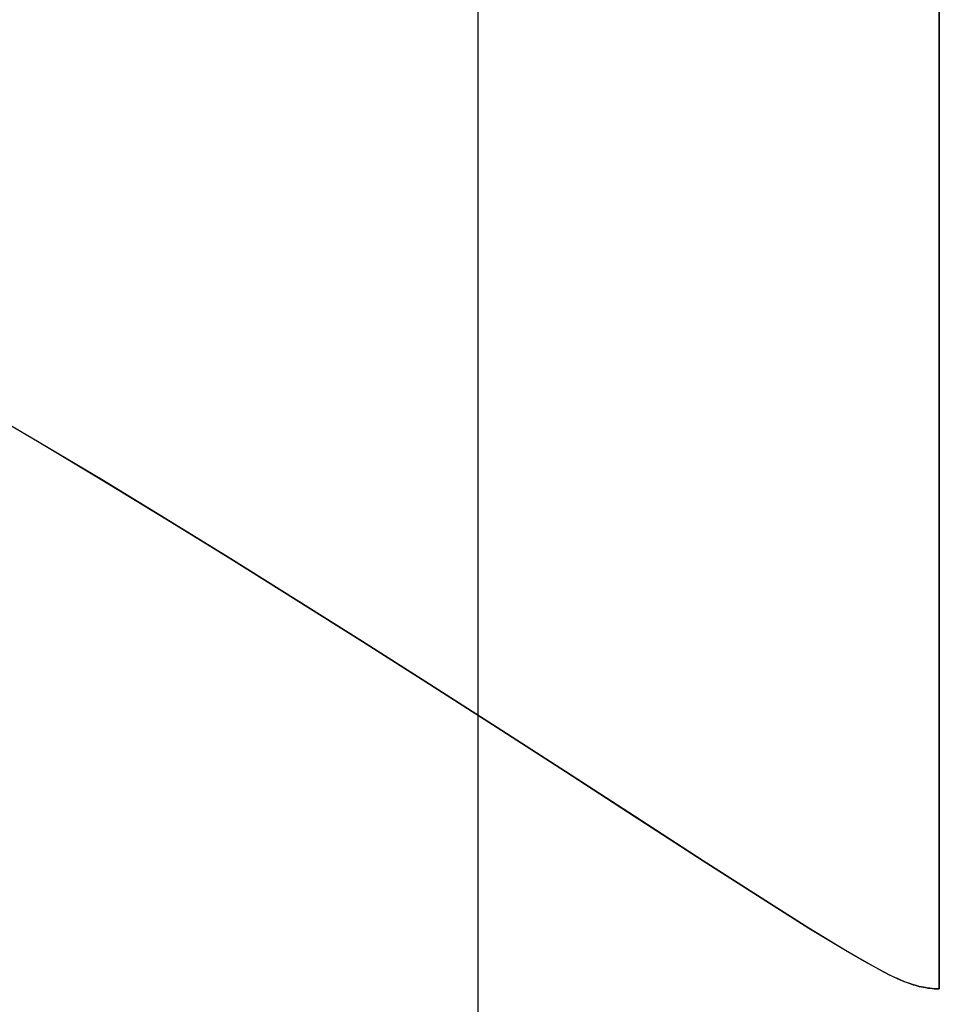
# Model space of a CAD drawing. Header units: millimetres. Extents: x -15 to 7, y 1 to 148.
# Tile 43 of 256: x -4.83 to -4.469, y 12.327 to 12.714. Entities that reach past the tile are written whole.
import ezdxf

# ---------------------------------------------------------------- set-up
doc = ezdxf.new("R2010")
doc.units = ezdxf.units.MM
doc.header["$MEASUREMENT"] = 0
doc.layers.add('Default', color=7, linetype='Continuous', true_color=0x000000)

msp = doc.modelspace()

# ---------------------------------------------------------------- linework, layer by layer
at = {"layer": 'Default', "color": 254, "true_color": 0xcad1ee}
for points in [[(-4.64966, 6.96027), (-4.64966, 69.70519)], [(-4.46856, 14.51237), (-4.46856, 12.33333)], [(-4.46856, 12.33333), (-4.46856, 14.51237)], [(-4.46856, 12.33333), (-4.46856, 14.51237)], [(-4.46856, 14.51237), (-4.46856, 12.33333)], [(-4.46856, 12.33333), (-4.46856, 14.51237)], [(-4.46856, 14.51237), (-4.46856, 12.33333)], [(-4.46856, 12.33333), (-4.46856, 14.51237)], [(-4.46856, 14.51237), (-4.46856, 12.33333)], [(-4.46856, 12.33333), (-4.46856, 14.51237)], [(-4.46856, 14.51237), (-4.46856, 12.33333)], [(-4.46856, 12.33333), (-4.46856, 14.51237)], [(-4.46856, 14.51237), (-4.46856, 12.33333)], [(-4.46856, 12.33333), (-4.46856, 14.51237)], [(-4.46856, 14.51237), (-4.46856, 12.33333)], [(-4.46856, 12.33333), (-4.46856, 14.51237)], [(-4.46856, 14.51237), (-4.46856, 12.33333)], [(-4.46856, 12.33333), (-4.46856, 14.51237)], [(-4.46856, 14.51237), (-4.46856, 12.33333)], [(-4.46856, 12.33333), (-4.46856, 14.51237)]]:
    msp.add_lwpolyline(points, dxfattribs=at)
at = {"layer": 'Default', "color": 254, "true_color": 0xcad1ee, "extrusion": (9.5235e-14, -4.99396e-08, 1)}
msp.add_lwpolyline([(-4.46856, 12.33333), (-4.46856, 14.51236)], dxfattribs=at)
at = {"layer": 'Default', "color": 254, "true_color": 0xcad1ee, "extrusion": (-0.000377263, 1, 9.87898e-06)}
for points in [[(0.49535, -80.5067), (4.46391, -80.40278)], [(0.49535, -84.5067), (4.46391, -84.40278)], [(0.49535, -68.5067), (4.46391, -68.40278)], [(0.49535, -72.5067), (4.46391, -72.40278)], [(0.49535, -76.5067), (4.46391, -76.40278)], [(0.49535, -56.5067), (4.46391, -56.40278)], [(0.49535, -60.5067), (4.46391, -60.40278)], [(0.49535, -64.5067), (4.46391, -64.40278)], [(0.49535, -48.5067), (4.46391, -48.40278)], [(0.49535, -52.5067), (4.46391, -52.40278)]]:
    msp.add_lwpolyline(points, dxfattribs=at)
at = {"layer": 'Default', "color": 254, "true_color": 0xcad1ee, "extrusion": (-0.000377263, 1, -9.87898e-06)}
for points in [[(4.46391, -81.76074), (0.49535, -81.65682)], [(4.46391, -65.76074), (0.49535, -65.65682)], [(4.46391, -69.76074), (0.49535, -69.65682)], [(4.46391, -73.76074), (0.49535, -73.65682)], [(4.46391, -53.76074), (0.49535, -53.65682)], [(4.46391, -57.76074), (0.49535, -57.65682)], [(4.46391, -61.76074), (0.49535, -61.65682)], [(4.46391, -45.76074), (0.49535, -45.65682)], [(4.46391, -49.76074), (0.49535, -49.65682)]]:
    msp.add_lwpolyline(points, dxfattribs=at)
at = {"layer": 'Default', "color": 254, "true_color": 0xcad1ee}
for points in [[(-4.84637, 12.56222, -61.85503), (-4.82208, 12.54794, -61.84338), (-4.79737, 12.53316, -61.83243), (-4.77227, 12.5179, -61.82219), (-4.74682, 12.50222, -61.81269), (-4.72106, 12.48614, -61.80394), (-4.695, 12.46971, -61.79598), (-4.66872, 12.45298, -61.78881), (-4.64218, 12.43596, -61.78242), (-4.61537, 12.41868, -61.77683), (-4.58832, 12.40119, -61.77204), (-4.56124, 12.38366, -61.76809), (-4.53376, 12.36604, -61.76494), (-4.51979, 12.35722, -61.76367), (-4.50543, 12.34847, -61.76259), (-4.49798, 12.34415, -61.76212), (-4.49022, 12.33991, -61.76169), (-4.48822, 12.33889, -61.76159), (-4.48615, 12.33788, -61.76149), (-4.48507, 12.33739, -61.76144), (-4.48394, 12.3369, -61.76139), (-4.48276, 12.33641, -61.76134), (-4.48151, 12.33593, -61.76129), (-4.48018, 12.33544, -61.76124), (-4.47876, 12.33498, -61.76119), (-4.47802, 12.33475, -61.76116), (-4.47726, 12.33454, -61.76113), (-4.47647, 12.33433, -61.76111), (-4.47566, 12.33415, -61.76108), (-4.47484, 12.33397, -61.76105), (-4.47399, 12.33381, -61.76102), (-4.47313, 12.33367, -61.761), (-4.47225, 12.33356, -61.76097), (-4.47135, 12.33346, -61.76094), (-4.47044, 12.33339, -61.76092), (-4.46951, 12.33335, -61.76089), (-4.46856, 12.33333, -61.76087)], [(-4.84637, 12.56222, -65.85503), (-4.82208, 12.54794, -65.84338), (-4.79737, 12.53316, -65.83243), (-4.77227, 12.5179, -65.82219), (-4.74682, 12.50222, -65.81269), (-4.72106, 12.48614, -65.80394), (-4.695, 12.46971, -65.79598), (-4.66872, 12.45298, -65.78881), (-4.64218, 12.43596, -65.78242), (-4.61537, 12.41868, -65.77683), (-4.58832, 12.40119, -65.77204), (-4.56124, 12.38366, -65.76809), (-4.53376, 12.36604, -65.76494), (-4.51979, 12.35722, -65.76367), (-4.50543, 12.34847, -65.76259), (-4.49798, 12.34415, -65.76212), (-4.49022, 12.33991, -65.76169), (-4.48822, 12.33889, -65.76159), (-4.48615, 12.33788, -65.76149), (-4.48507, 12.33739, -65.76144), (-4.48394, 12.3369, -65.76139), (-4.48276, 12.33641, -65.76134), (-4.48151, 12.33593, -65.76129), (-4.48018, 12.33544, -65.76124), (-4.47876, 12.33498, -65.76119), (-4.47802, 12.33475, -65.76116), (-4.47726, 12.33454, -65.76113), (-4.47647, 12.33433, -65.76111), (-4.47566, 12.33415, -65.76108), (-4.47484, 12.33397, -65.76105), (-4.47399, 12.33381, -65.76102), (-4.47313, 12.33367, -65.761), (-4.47225, 12.33356, -65.76097), (-4.47135, 12.33346, -65.76094), (-4.47044, 12.33339, -65.76092), (-4.46951, 12.33335, -65.76089), (-4.46856, 12.33333, -65.76087)], [(-4.84637, 12.56222, -69.85503), (-4.82208, 12.54794, -69.84338), (-4.79737, 12.53316, -69.83243), (-4.77227, 12.5179, -69.82219), (-4.74682, 12.50222, -69.81269), (-4.72106, 12.48614, -69.80394), (-4.695, 12.46971, -69.79598), (-4.66872, 12.45298, -69.78881), (-4.64218, 12.43596, -69.78242), (-4.61537, 12.41868, -69.77683), (-4.58832, 12.40119, -69.77204), (-4.56124, 12.38366, -69.76809), (-4.53376, 12.36604, -69.76494), (-4.51979, 12.35722, -69.76367), (-4.50543, 12.34847, -69.76259), (-4.49798, 12.34415, -69.76212), (-4.49022, 12.33991, -69.76169), (-4.48822, 12.33889, -69.76159), (-4.48615, 12.33788, -69.76149), (-4.48507, 12.33739, -69.76144), (-4.48394, 12.3369, -69.76139), (-4.48276, 12.33641, -69.76134), (-4.48151, 12.33593, -69.76129), (-4.48018, 12.33544, -69.76124), (-4.47876, 12.33498, -69.76119), (-4.47802, 12.33475, -69.76116), (-4.47726, 12.33454, -69.76113), (-4.47647, 12.33433, -69.76111), (-4.47566, 12.33415, -69.76108), (-4.47484, 12.33397, -69.76105), (-4.47399, 12.33381, -69.76102), (-4.47313, 12.33367, -69.761), (-4.47225, 12.33356, -69.76097), (-4.47135, 12.33346, -69.76094), (-4.47044, 12.33339, -69.76092), (-4.46951, 12.33335, -69.76089), (-4.46856, 12.33333, -69.76087)], [(-4.84637, 12.56222, -73.85503), (-4.82208, 12.54794, -73.84338), (-4.79737, 12.53316, -73.83243), (-4.77227, 12.5179, -73.82219), (-4.74682, 12.50222, -73.81269), (-4.72106, 12.48614, -73.80394), (-4.695, 12.46971, -73.79598), (-4.66872, 12.45298, -73.78881), (-4.64218, 12.43596, -73.78242), (-4.61537, 12.41868, -73.77683), (-4.58832, 12.40119, -73.77204), (-4.56124, 12.38366, -73.76809), (-4.53376, 12.36604, -73.76494), (-4.51979, 12.35722, -73.76367), (-4.50543, 12.34847, -73.76259), (-4.49798, 12.34415, -73.76212), (-4.49022, 12.33991, -73.76169), (-4.48822, 12.33889, -73.76159), (-4.48615, 12.33788, -73.76149), (-4.48507, 12.33739, -73.76144), (-4.48394, 12.3369, -73.76139), (-4.48276, 12.33641, -73.76134), (-4.48151, 12.33593, -73.76129), (-4.48018, 12.33544, -73.76124), (-4.47876, 12.33498, -73.76119), (-4.47802, 12.33475, -73.76116), (-4.47726, 12.33454, -73.76113), (-4.47647, 12.33433, -73.76111), (-4.47566, 12.33415, -73.76108), (-4.47484, 12.33397, -73.76105), (-4.47399, 12.33381, -73.76102), (-4.47313, 12.33367, -73.761), (-4.47225, 12.33356, -73.76097), (-4.47135, 12.33346, -73.76094), (-4.47044, 12.33339, -73.76092), (-4.46951, 12.33335, -73.76089), (-4.46856, 12.33333, -73.76087)], [(-4.84637, 12.56222, -77.85503), (-4.82208, 12.54794, -77.84338), (-4.79737, 12.53316, -77.83243), (-4.77227, 12.5179, -77.82219), (-4.74682, 12.50222, -77.81269), (-4.72106, 12.48614, -77.80394), (-4.695, 12.46971, -77.79598), (-4.66872, 12.45298, -77.78881), (-4.64218, 12.43596, -77.78242), (-4.61537, 12.41868, -77.77683), (-4.58832, 12.40119, -77.77204), (-4.56124, 12.38366, -77.76809), (-4.53376, 12.36604, -77.76494), (-4.51979, 12.35722, -77.76367), (-4.50543, 12.34847, -77.76259), (-4.49798, 12.34415, -77.76212), (-4.49022, 12.33991, -77.76169), (-4.48822, 12.33889, -77.76159), (-4.48615, 12.33788, -77.76149), (-4.48507, 12.33739, -77.76144), (-4.48394, 12.3369, -77.76139), (-4.48276, 12.33641, -77.76134), (-4.48151, 12.33593, -77.76129), (-4.48018, 12.33544, -77.76124), (-4.47876, 12.33498, -77.76119), (-4.47802, 12.33475, -77.76116), (-4.47726, 12.33454, -77.76113), (-4.47647, 12.33433, -77.76111), (-4.47566, 12.33415, -77.76108), (-4.47484, 12.33397, -77.76105), (-4.47399, 12.33381, -77.76102), (-4.47313, 12.33367, -77.761), (-4.47225, 12.33356, -77.76097), (-4.47135, 12.33346, -77.76094), (-4.47044, 12.33339, -77.76092), (-4.46951, 12.33335, -77.76089), (-4.46856, 12.33333, -77.76087)], [(-4.84637, 12.56222, -81.85503), (-4.82208, 12.54794, -81.84338), (-4.79737, 12.53316, -81.83243), (-4.77227, 12.5179, -81.82219), (-4.74682, 12.50222, -81.81269), (-4.72106, 12.48614, -81.80394), (-4.695, 12.46971, -81.79598), (-4.66872, 12.45298, -81.78881), (-4.64218, 12.43596, -81.78242), (-4.61537, 12.41868, -81.77683), (-4.58832, 12.40119, -81.77204), (-4.56124, 12.38366, -81.76809), (-4.53376, 12.36604, -81.76494), (-4.51979, 12.35722, -81.76367), (-4.50543, 12.34847, -81.76259), (-4.49798, 12.34415, -81.76212), (-4.49022, 12.33991, -81.76169), (-4.48822, 12.33889, -81.76159), (-4.48615, 12.33788, -81.76149), (-4.48507, 12.33739, -81.76144), (-4.48394, 12.3369, -81.76139), (-4.48276, 12.33641, -81.76134), (-4.48151, 12.33593, -81.76129), (-4.48018, 12.33544, -81.76124), (-4.47876, 12.33498, -81.76119), (-4.47802, 12.33475, -81.76116), (-4.47726, 12.33454, -81.76113), (-4.47647, 12.33433, -81.76111), (-4.47566, 12.33415, -81.76108), (-4.47484, 12.33397, -81.76105), (-4.47399, 12.33381, -81.76102), (-4.47313, 12.33367, -81.761), (-4.47225, 12.33356, -81.76097), (-4.47135, 12.33346, -81.76094), (-4.47044, 12.33339, -81.76092), (-4.46951, 12.33335, -81.76089), (-4.46856, 12.33333, -81.76087)], [(-4.84637, 12.56222, -45.85503), (-4.82208, 12.54794, -45.84338), (-4.79737, 12.53316, -45.83243), (-4.77227, 12.5179, -45.82219), (-4.74682, 12.50222, -45.81269), (-4.72106, 12.48614, -45.80394), (-4.695, 12.46971, -45.79598), (-4.66872, 12.45298, -45.78881), (-4.64218, 12.43596, -45.78242), (-4.61537, 12.41868, -45.77683), (-4.58832, 12.40119, -45.77204), (-4.56124, 12.38366, -45.76809), (-4.53376, 12.36604, -45.76494), (-4.51979, 12.35722, -45.76367), (-4.50543, 12.34847, -45.76259), (-4.49798, 12.34415, -45.76212), (-4.49022, 12.33991, -45.76169), (-4.48822, 12.33889, -45.76159), (-4.48615, 12.33788, -45.76149), (-4.48507, 12.33739, -45.76144), (-4.48394, 12.3369, -45.76139), (-4.48276, 12.33641, -45.76134), (-4.48151, 12.33593, -45.76129), (-4.48018, 12.33544, -45.76124), (-4.47876, 12.33498, -45.76119), (-4.47802, 12.33475, -45.76116), (-4.47726, 12.33454, -45.76113), (-4.47647, 12.33433, -45.76111), (-4.47566, 12.33415, -45.76108), (-4.47484, 12.33397, -45.76105), (-4.47399, 12.33381, -45.76102), (-4.47313, 12.33367, -45.761), (-4.47225, 12.33356, -45.76097), (-4.47135, 12.33346, -45.76094), (-4.47044, 12.33339, -45.76092), (-4.46951, 12.33335, -45.76089), (-4.46856, 12.33333, -45.76087)], [(-4.84637, 12.56222, -49.85503), (-4.82208, 12.54794, -49.84338), (-4.79737, 12.53316, -49.83243), (-4.77227, 12.5179, -49.82219), (-4.74682, 12.50222, -49.81269), (-4.72106, 12.48614, -49.80394), (-4.695, 12.46971, -49.79598), (-4.66872, 12.45298, -49.78881), (-4.64218, 12.43596, -49.78242), (-4.61537, 12.41868, -49.77683), (-4.58832, 12.40119, -49.77204), (-4.56124, 12.38366, -49.76809), (-4.53376, 12.36604, -49.76494), (-4.51979, 12.35722, -49.76367), (-4.50543, 12.34847, -49.76259), (-4.49798, 12.34415, -49.76212), (-4.49022, 12.33991, -49.76169), (-4.48822, 12.33889, -49.76159), (-4.48615, 12.33788, -49.76149), (-4.48507, 12.33739, -49.76144), (-4.48394, 12.3369, -49.76139), (-4.48276, 12.33641, -49.76134), (-4.48151, 12.33593, -49.76129), (-4.48018, 12.33544, -49.76124), (-4.47876, 12.33498, -49.76119), (-4.47802, 12.33475, -49.76116), (-4.47726, 12.33454, -49.76113), (-4.47647, 12.33433, -49.76111), (-4.47566, 12.33415, -49.76108), (-4.47484, 12.33397, -49.76105), (-4.47399, 12.33381, -49.76102), (-4.47313, 12.33367, -49.761), (-4.47225, 12.33356, -49.76097), (-4.47135, 12.33346, -49.76094), (-4.47044, 12.33339, -49.76092), (-4.46951, 12.33335, -49.76089), (-4.46856, 12.33333, -49.76087)], [(-4.84637, 12.56222, -53.85503), (-4.82208, 12.54794, -53.84338), (-4.79737, 12.53316, -53.83243), (-4.77227, 12.5179, -53.82219), (-4.74682, 12.50222, -53.81269), (-4.72106, 12.48614, -53.80394), (-4.695, 12.46971, -53.79598), (-4.66872, 12.45298, -53.78881), (-4.64218, 12.43596, -53.78242), (-4.61537, 12.41868, -53.77683), (-4.58832, 12.40119, -53.77204), (-4.56124, 12.38366, -53.76809), (-4.53376, 12.36604, -53.76494), (-4.51979, 12.35722, -53.76367), (-4.50543, 12.34847, -53.76259), (-4.49798, 12.34415, -53.76212), (-4.49022, 12.33991, -53.76169), (-4.48822, 12.33889, -53.76159), (-4.48615, 12.33788, -53.76149), (-4.48507, 12.33739, -53.76144), (-4.48394, 12.3369, -53.76139), (-4.48276, 12.33641, -53.76134), (-4.48151, 12.33593, -53.76129), (-4.48018, 12.33544, -53.76124), (-4.47876, 12.33498, -53.76119), (-4.47802, 12.33475, -53.76116), (-4.47726, 12.33454, -53.76113), (-4.47647, 12.33433, -53.76111), (-4.47566, 12.33415, -53.76108), (-4.47484, 12.33397, -53.76105), (-4.47399, 12.33381, -53.76102), (-4.47313, 12.33367, -53.761), (-4.47225, 12.33356, -53.76097), (-4.47135, 12.33346, -53.76094), (-4.47044, 12.33339, -53.76092), (-4.46951, 12.33335, -53.76089), (-4.46856, 12.33333, -53.76087)], [(-4.84637, 12.56222, -57.85503), (-4.82208, 12.54794, -57.84338), (-4.79737, 12.53316, -57.83243), (-4.77227, 12.5179, -57.82219), (-4.74682, 12.50222, -57.81269), (-4.72106, 12.48614, -57.80394), (-4.695, 12.46971, -57.79598), (-4.66872, 12.45298, -57.78881), (-4.64218, 12.43596, -57.78242), (-4.61537, 12.41868, -57.77683), (-4.58832, 12.40119, -57.77204), (-4.56124, 12.38366, -57.76809), (-4.53376, 12.36604, -57.76494), (-4.51979, 12.35722, -57.76367), (-4.50543, 12.34847, -57.76259), (-4.49798, 12.34415, -57.76212), (-4.49022, 12.33991, -57.76169), (-4.48822, 12.33889, -57.76159), (-4.48615, 12.33788, -57.76149), (-4.48507, 12.33739, -57.76144), (-4.48394, 12.3369, -57.76139), (-4.48276, 12.33641, -57.76134), (-4.48151, 12.33593, -57.76129), (-4.48018, 12.33544, -57.76124), (-4.47876, 12.33498, -57.76119), (-4.47802, 12.33475, -57.76116), (-4.47726, 12.33454, -57.76113), (-4.47647, 12.33433, -57.76111), (-4.47566, 12.33415, -57.76108), (-4.47484, 12.33397, -57.76105), (-4.47399, 12.33381, -57.76102), (-4.47313, 12.33367, -57.761), (-4.47225, 12.33356, -57.76097), (-4.47135, 12.33346, -57.76094), (-4.47044, 12.33339, -57.76092), (-4.46951, 12.33335, -57.76089), (-4.46856, 12.33333, -57.76087)], [(-4.46856, 12.33333, -60.40265), (-4.4695, 12.33335, -60.40263), (-4.47043, 12.33339, -60.4026), (-4.47135, 12.33346, -60.40258), (-4.47224, 12.33355, -60.40255), (-4.47312, 12.33367, -60.40252), (-4.47398, 12.33381, -60.4025), (-4.47482, 12.33396, -60.40247), (-4.47565, 12.33413, -60.40244), (-4.47645, 12.33432, -60.40242), (-4.47723, 12.33452, -60.40239), (-4.478, 12.33473, -60.40236), (-4.47874, 12.33496, -60.40233), (-4.48015, 12.33542, -60.40228), (-4.48148, 12.3359, -60.40223), (-4.48273, 12.33639, -60.40218), (-4.48391, 12.33688, -60.40213), (-4.48504, 12.33737, -60.40208), (-4.48613, 12.33786, -60.40203), (-4.4882, 12.33886, -60.40193), (-4.4902, 12.33989, -60.40183), (-4.49795, 12.34413, -60.4014), (-4.5054, 12.34845, -60.40093), (-4.51977, 12.35721, -60.39985), (-4.53374, 12.36603, -60.39858), (-4.56123, 12.38365, -60.39543), (-4.58831, 12.40118, -60.39148), (-4.61537, 12.41868, -60.38669), (-4.64217, 12.43596, -60.3811), (-4.66872, 12.45298, -60.37471), (-4.69501, 12.46971, -60.36754), (-4.72105, 12.48614, -60.35958), (-4.74681, 12.50221, -60.35084), (-4.77225, 12.51789, -60.34134), (-4.79733, 12.53314, -60.3311), (-4.82204, 12.54792, -60.32016), (-4.84633, 12.56219, -60.30851)], [(-4.46856, 12.33333, -56.40265), (-4.4695, 12.33335, -56.40263), (-4.47043, 12.33339, -56.4026), (-4.47135, 12.33346, -56.40258), (-4.47224, 12.33355, -56.40255), (-4.47312, 12.33367, -56.40252), (-4.47398, 12.33381, -56.4025), (-4.47482, 12.33396, -56.40247), (-4.47565, 12.33413, -56.40244), (-4.47645, 12.33432, -56.40242), (-4.47723, 12.33452, -56.40239), (-4.478, 12.33473, -56.40236), (-4.47874, 12.33496, -56.40233), (-4.48015, 12.33542, -56.40228), (-4.48148, 12.3359, -56.40223), (-4.48273, 12.33639, -56.40218), (-4.48391, 12.33688, -56.40213), (-4.48504, 12.33737, -56.40208), (-4.48613, 12.33786, -56.40203), (-4.4882, 12.33886, -56.40193), (-4.4902, 12.33989, -56.40183), (-4.49795, 12.34413, -56.4014), (-4.5054, 12.34845, -56.40093), (-4.51977, 12.35721, -56.39985), (-4.53374, 12.36603, -56.39858), (-4.56123, 12.38365, -56.39543), (-4.58831, 12.40118, -56.39148), (-4.61537, 12.41868, -56.38669), (-4.64217, 12.43596, -56.3811), (-4.66872, 12.45298, -56.37471), (-4.69501, 12.46971, -56.36754), (-4.72105, 12.48614, -56.35958), (-4.74681, 12.50221, -56.35084), (-4.77225, 12.51789, -56.34134), (-4.79733, 12.53314, -56.3311), (-4.82204, 12.54792, -56.32016), (-4.84633, 12.56219, -56.30851)], [(-4.46856, 12.33333, -52.40265), (-4.4695, 12.33335, -52.40263), (-4.47043, 12.33339, -52.4026), (-4.47135, 12.33346, -52.40258), (-4.47224, 12.33355, -52.40255), (-4.47312, 12.33367, -52.40252), (-4.47398, 12.33381, -52.4025), (-4.47482, 12.33396, -52.40247), (-4.47565, 12.33413, -52.40244), (-4.47645, 12.33432, -52.40242), (-4.47723, 12.33452, -52.40239), (-4.478, 12.33473, -52.40236), (-4.47874, 12.33496, -52.40233), (-4.48015, 12.33542, -52.40228), (-4.48148, 12.3359, -52.40223), (-4.48273, 12.33639, -52.40218), (-4.48391, 12.33688, -52.40213), (-4.48504, 12.33737, -52.40208), (-4.48613, 12.33786, -52.40203), (-4.4882, 12.33886, -52.40193), (-4.4902, 12.33989, -52.40183), (-4.49795, 12.34413, -52.4014), (-4.5054, 12.34845, -52.40093), (-4.51977, 12.35721, -52.39985), (-4.53374, 12.36603, -52.39858), (-4.56123, 12.38365, -52.39543), (-4.58831, 12.40118, -52.39148), (-4.61537, 12.41868, -52.38669), (-4.64217, 12.43596, -52.3811), (-4.66872, 12.45298, -52.37471), (-4.69501, 12.46971, -52.36754), (-4.72105, 12.48614, -52.35958), (-4.74681, 12.50221, -52.35084), (-4.77225, 12.51789, -52.34134), (-4.79733, 12.53314, -52.3311), (-4.82204, 12.54792, -52.32016), (-4.84633, 12.56219, -52.30851)], [(-4.46856, 12.33333, -48.40265), (-4.4695, 12.33335, -48.40263), (-4.47043, 12.33339, -48.4026), (-4.47135, 12.33346, -48.40258), (-4.47224, 12.33355, -48.40255), (-4.47312, 12.33367, -48.40252), (-4.47398, 12.33381, -48.4025), (-4.47482, 12.33396, -48.40247), (-4.47565, 12.33413, -48.40244), (-4.47645, 12.33432, -48.40242), (-4.47723, 12.33452, -48.40239), (-4.478, 12.33473, -48.40236), (-4.47874, 12.33496, -48.40233), (-4.48015, 12.33542, -48.40228), (-4.48148, 12.3359, -48.40223), (-4.48273, 12.33639, -48.40218), (-4.48391, 12.33688, -48.40213), (-4.48504, 12.33737, -48.40208), (-4.48613, 12.33786, -48.40203), (-4.4882, 12.33886, -48.40193), (-4.4902, 12.33989, -48.40183), (-4.49795, 12.34413, -48.4014), (-4.5054, 12.34845, -48.40093), (-4.51977, 12.35721, -48.39985), (-4.53374, 12.36603, -48.39858), (-4.56123, 12.38365, -48.39543), (-4.58831, 12.40118, -48.39148), (-4.61537, 12.41868, -48.38669), (-4.64217, 12.43596, -48.3811), (-4.66872, 12.45298, -48.37471), (-4.69501, 12.46971, -48.36754), (-4.72105, 12.48614, -48.35958), (-4.74681, 12.50221, -48.35084), (-4.77225, 12.51789, -48.34134), (-4.79733, 12.53314, -48.3311), (-4.82204, 12.54792, -48.32016), (-4.84633, 12.56219, -48.30851)], [(-4.46856, 12.33333, -84.40265), (-4.4695, 12.33335, -84.40263), (-4.47043, 12.33339, -84.4026), (-4.47135, 12.33346, -84.40258), (-4.47224, 12.33355, -84.40255), (-4.47312, 12.33367, -84.40252), (-4.47398, 12.33381, -84.4025), (-4.47482, 12.33396, -84.40247), (-4.47565, 12.33413, -84.40244), (-4.47645, 12.33432, -84.40242), (-4.47723, 12.33452, -84.40239), (-4.478, 12.33473, -84.40236), (-4.47874, 12.33496, -84.40233), (-4.48015, 12.33542, -84.40228), (-4.48148, 12.3359, -84.40223), (-4.48273, 12.33639, -84.40218), (-4.48391, 12.33688, -84.40213), (-4.48504, 12.33737, -84.40208), (-4.48613, 12.33786, -84.40203), (-4.4882, 12.33886, -84.40193), (-4.4902, 12.33989, -84.40183), (-4.49795, 12.34413, -84.4014), (-4.5054, 12.34845, -84.40093), (-4.51977, 12.35721, -84.39985), (-4.53374, 12.36603, -84.39858), (-4.56123, 12.38365, -84.39543), (-4.58831, 12.40118, -84.39148), (-4.61537, 12.41868, -84.38669), (-4.64217, 12.43596, -84.3811), (-4.66872, 12.45298, -84.37471), (-4.69501, 12.46971, -84.36754), (-4.72105, 12.48614, -84.35958), (-4.74681, 12.50221, -84.35084), (-4.77225, 12.51789, -84.34134), (-4.79733, 12.53314, -84.3311), (-4.82204, 12.54792, -84.32016), (-4.84633, 12.56219, -84.30851)], [(-4.46856, 12.33333, -80.40265), (-4.4695, 12.33335, -80.40263), (-4.47043, 12.33339, -80.4026), (-4.47135, 12.33346, -80.40258), (-4.47224, 12.33355, -80.40255), (-4.47312, 12.33367, -80.40252), (-4.47398, 12.33381, -80.4025), (-4.47482, 12.33396, -80.40247), (-4.47565, 12.33413, -80.40244), (-4.47645, 12.33432, -80.40242), (-4.47723, 12.33452, -80.40239), (-4.478, 12.33473, -80.40236), (-4.47874, 12.33496, -80.40233), (-4.48015, 12.33542, -80.40228), (-4.48148, 12.3359, -80.40223), (-4.48273, 12.33639, -80.40218), (-4.48391, 12.33688, -80.40213), (-4.48504, 12.33737, -80.40208), (-4.48613, 12.33786, -80.40203), (-4.4882, 12.33886, -80.40193), (-4.4902, 12.33989, -80.40183), (-4.49795, 12.34413, -80.4014), (-4.5054, 12.34845, -80.40093), (-4.51977, 12.35721, -80.39985), (-4.53374, 12.36603, -80.39858), (-4.56123, 12.38365, -80.39543), (-4.58831, 12.40118, -80.39148), (-4.61537, 12.41868, -80.38669), (-4.64217, 12.43596, -80.3811), (-4.66872, 12.45298, -80.37471), (-4.69501, 12.46971, -80.36754), (-4.72105, 12.48614, -80.35958), (-4.74681, 12.50221, -80.35084), (-4.77225, 12.51789, -80.34134), (-4.79733, 12.53314, -80.3311), (-4.82204, 12.54792, -80.32016), (-4.84633, 12.56219, -80.30851)], [(-4.46856, 12.33333, -76.40265), (-4.4695, 12.33335, -76.40263), (-4.47043, 12.33339, -76.4026), (-4.47135, 12.33346, -76.40258), (-4.47224, 12.33355, -76.40255), (-4.47312, 12.33367, -76.40252), (-4.47398, 12.33381, -76.4025), (-4.47482, 12.33396, -76.40247), (-4.47565, 12.33413, -76.40244), (-4.47645, 12.33432, -76.40242), (-4.47723, 12.33452, -76.40239), (-4.478, 12.33473, -76.40236), (-4.47874, 12.33496, -76.40233), (-4.48015, 12.33542, -76.40228), (-4.48148, 12.3359, -76.40223), (-4.48273, 12.33639, -76.40218), (-4.48391, 12.33688, -76.40213), (-4.48504, 12.33737, -76.40208), (-4.48613, 12.33786, -76.40203), (-4.4882, 12.33886, -76.40193), (-4.4902, 12.33989, -76.40183), (-4.49795, 12.34413, -76.4014), (-4.5054, 12.34845, -76.40093), (-4.51977, 12.35721, -76.39985), (-4.53374, 12.36603, -76.39858), (-4.56123, 12.38365, -76.39543), (-4.58831, 12.40118, -76.39148), (-4.61537, 12.41868, -76.38669), (-4.64217, 12.43596, -76.3811), (-4.66872, 12.45298, -76.37471), (-4.69501, 12.46971, -76.36754), (-4.72105, 12.48614, -76.35958), (-4.74681, 12.50221, -76.35084), (-4.77225, 12.51789, -76.34134), (-4.79733, 12.53314, -76.3311), (-4.82204, 12.54792, -76.32016), (-4.84633, 12.56219, -76.30851)], [(-4.46856, 12.33333, -72.40265), (-4.4695, 12.33335, -72.40263), (-4.47043, 12.33339, -72.4026), (-4.47135, 12.33346, -72.40258), (-4.47224, 12.33355, -72.40255), (-4.47312, 12.33367, -72.40252), (-4.47398, 12.33381, -72.4025), (-4.47482, 12.33396, -72.40247), (-4.47565, 12.33413, -72.40244), (-4.47645, 12.33432, -72.40242), (-4.47723, 12.33452, -72.40239), (-4.478, 12.33473, -72.40236), (-4.47874, 12.33496, -72.40233), (-4.48015, 12.33542, -72.40228), (-4.48148, 12.3359, -72.40223), (-4.48273, 12.33639, -72.40218), (-4.48391, 12.33688, -72.40213), (-4.48504, 12.33737, -72.40208), (-4.48613, 12.33786, -72.40203), (-4.4882, 12.33886, -72.40193), (-4.4902, 12.33989, -72.40183), (-4.49795, 12.34413, -72.4014), (-4.5054, 12.34845, -72.40093), (-4.51977, 12.35721, -72.39985), (-4.53374, 12.36603, -72.39858), (-4.56123, 12.38365, -72.39543), (-4.58831, 12.40118, -72.39148), (-4.61537, 12.41868, -72.38669), (-4.64217, 12.43596, -72.3811), (-4.66872, 12.45298, -72.37471), (-4.69501, 12.46971, -72.36754), (-4.72105, 12.48614, -72.35958), (-4.74681, 12.50221, -72.35084), (-4.77225, 12.51789, -72.34134), (-4.79733, 12.53314, -72.3311), (-4.82204, 12.54792, -72.32016), (-4.84633, 12.56219, -72.30851)], [(-4.46856, 12.33333, -68.40265), (-4.4695, 12.33335, -68.40263), (-4.47043, 12.33339, -68.4026), (-4.47135, 12.33346, -68.40258), (-4.47224, 12.33355, -68.40255), (-4.47312, 12.33367, -68.40252), (-4.47398, 12.33381, -68.4025), (-4.47482, 12.33396, -68.40247), (-4.47565, 12.33413, -68.40244), (-4.47645, 12.33432, -68.40242), (-4.47723, 12.33452, -68.40239), (-4.478, 12.33473, -68.40236), (-4.47874, 12.33496, -68.40233), (-4.48015, 12.33542, -68.40228), (-4.48148, 12.3359, -68.40223), (-4.48273, 12.33639, -68.40218), (-4.48391, 12.33688, -68.40213), (-4.48504, 12.33737, -68.40208), (-4.48613, 12.33786, -68.40203), (-4.4882, 12.33886, -68.40193), (-4.4902, 12.33989, -68.40183), (-4.49795, 12.34413, -68.4014), (-4.5054, 12.34845, -68.40093), (-4.51977, 12.35721, -68.39985), (-4.53374, 12.36603, -68.39858), (-4.56123, 12.38365, -68.39543), (-4.58831, 12.40118, -68.39148), (-4.61537, 12.41868, -68.38669), (-4.64217, 12.43596, -68.3811), (-4.66872, 12.45298, -68.37471), (-4.69501, 12.46971, -68.36754), (-4.72105, 12.48614, -68.35958), (-4.74681, 12.50221, -68.35084), (-4.77225, 12.51789, -68.34134), (-4.79733, 12.53314, -68.3311), (-4.82204, 12.54792, -68.32016), (-4.84633, 12.56219, -68.30851)], [(-4.46856, 12.33333, -64.40265), (-4.4695, 12.33335, -64.40263), (-4.47043, 12.33339, -64.4026), (-4.47135, 12.33346, -64.40258), (-4.47224, 12.33355, -64.40255), (-4.47312, 12.33367, -64.40252), (-4.47398, 12.33381, -64.4025), (-4.47482, 12.33396, -64.40247), (-4.47565, 12.33413, -64.40244), (-4.47645, 12.33432, -64.40242), (-4.47723, 12.33452, -64.40239), (-4.478, 12.33473, -64.40236), (-4.47874, 12.33496, -64.40233), (-4.48015, 12.33542, -64.40228), (-4.48148, 12.3359, -64.40223), (-4.48273, 12.33639, -64.40218), (-4.48391, 12.33688, -64.40213), (-4.48504, 12.33737, -64.40208), (-4.48613, 12.33786, -64.40203), (-4.4882, 12.33886, -64.40193), (-4.4902, 12.33989, -64.40183), (-4.49795, 12.34413, -64.4014), (-4.5054, 12.34845, -64.40093), (-4.51977, 12.35721, -64.39985), (-4.53374, 12.36603, -64.39858), (-4.56123, 12.38365, -64.39543), (-4.58831, 12.40118, -64.39148), (-4.61537, 12.41868, -64.38669), (-4.64217, 12.43596, -64.3811), (-4.66872, 12.45298, -64.37471), (-4.69501, 12.46971, -64.36754), (-4.72105, 12.48614, -64.35958), (-4.74681, 12.50221, -64.35084), (-4.77225, 12.51789, -64.34134), (-4.79733, 12.53314, -64.3311), (-4.82204, 12.54792, -64.32016), (-4.84633, 12.56219, -64.30851)]]:
    msp.add_polyline3d(points, dxfattribs=at)

doc.saveas('drawing.dxf')
